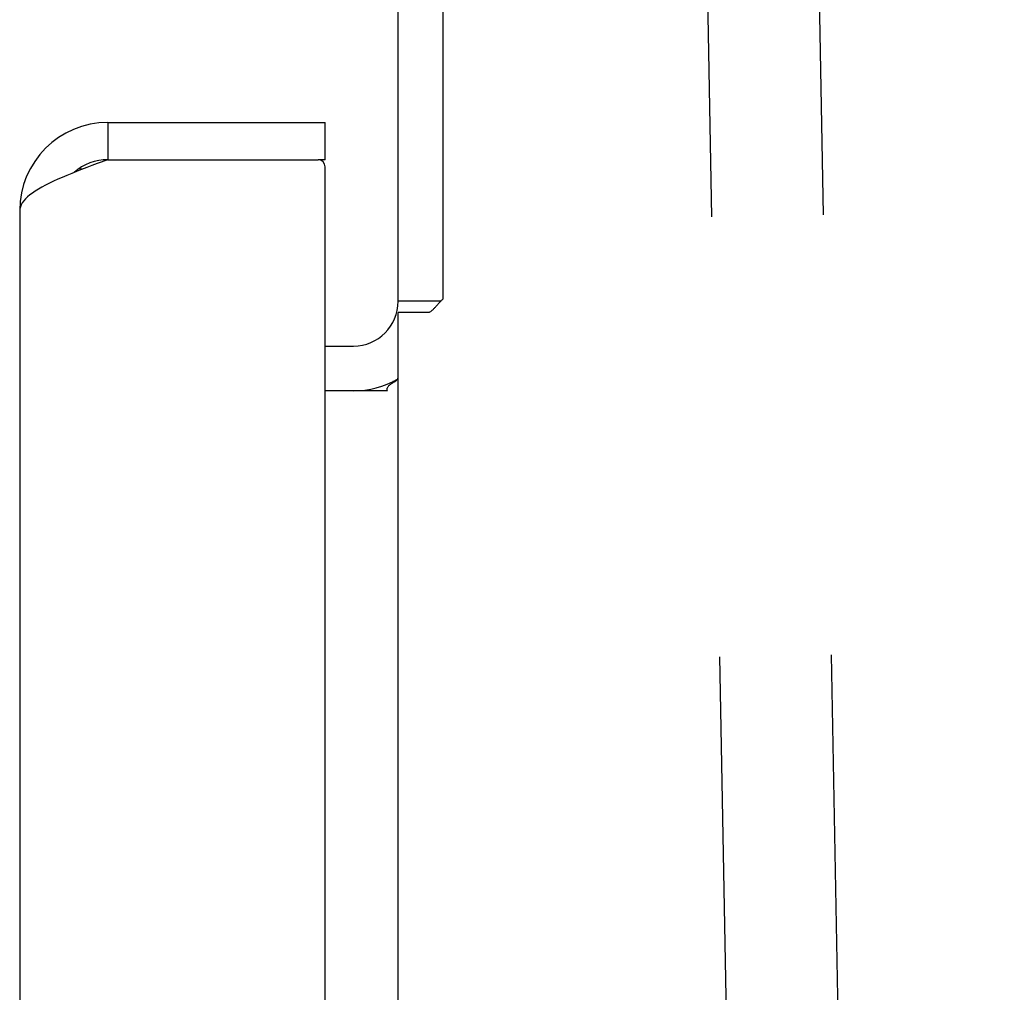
# Model space of a CAD drawing. Header units: inches. Extents: x 0 to 224, y 0 to 145.
# Tile 57 of 63: x 166.6 to 169.36, y 81.77 to 84.49. Entities that reach past the tile are written whole.
import ezdxf

# ---------------------------------------------------------------- set-up
doc = ezdxf.new("R2010")
doc.units = ezdxf.units.IN
doc.header["$LTSCALE"] = 12.302632
doc.header["$MEASUREMENT"] = 0
doc.linetypes.add('HIDDEN', pattern=[0.2, 0.1, -0.1])
doc.layers.get('0').update_dxf_attribs({"linetype": 'CONTINUOUS'})
doc.layers.add('DEFAULT_2', color=8, linetype='HIDDEN')

msp = doc.modelspace()

# ---------------------------------------------------------------- linework, layer by layer
at = {"color": 7, "linetype": 'Continuous'}
for p, q in [((167.6607, 83.7007), (167.6607, 86.7007)), ((167.7857, 86.7007), (167.7857, 83.7071)), ((166.8492, 84.2007), (166.8492, 84.0967)), ((167.4567, 84.0967), (167.4567, 84.2007)), ((167.4567, 84.0967), (167.4367, 84.0967)), ((167.7794, 83.7007), (167.6607, 83.7007)), ((167.7839, 83.7052), (167.7857, 83.7071)), ((167.6607, 22.2319), (167.6607, 83.6694)), ((167.7475, 83.6694), (167.6607, 83.6694)), ((167.4567, 83.5757), (167.5357, 83.5757)), ((167.6508, 83.4762), (167.6456, 83.4762)), ((167.6304, 83.4507), (167.4567, 83.4507))]:
    msp.add_line(p, q, dxfattribs=at)
at = {"color": 3, "linetype": 'Continuous'}
for p, q in [((166.8492, 84.2007), (167.4567, 84.2007)), ((166.8492, 84.0967), (166.8195, 84.0857)), ((166.8492, 84.0967), (167.4367, 84.0967)), ((167.4567, 21.8247), (167.4567, 84.0767)), ((166.6027, 83.9542), (166.6027, 21.9472))]:
    msp.add_line(p, q, dxfattribs=at)
for points in [[(166.8195, 84.0857), (166.8047, 84.0802), (166.7902, 84.0747), (166.7758, 84.0693), (166.7618, 84.0638)], [(166.7618, 84.0638), (166.748, 84.0583), (166.7346, 84.0528), (166.7217, 84.0473), (166.7092, 84.0419), (166.6972, 84.0364), (166.6857, 84.0309), (166.6749, 84.0254), (166.6647, 84.0199), (166.6551, 84.0145), (166.6463, 84.009), (166.6382, 84.0035), (166.6309, 83.998), (166.6244, 83.9925), (166.6187, 83.987), (166.6138, 83.9816), (166.6098, 83.9761), (166.6067, 83.9706), (166.6045, 83.9651), (166.6031, 83.9596), (166.6027, 83.9542)]]:
    msp.add_lwpolyline(points, dxfattribs=at)
at = {"color": 7, "linetype": 'Continuous'}
for points in [[(167.7715, 83.6921), (167.7729, 83.6937), (167.7744, 83.6953), (167.7759, 83.697), (167.7774, 83.6986), (167.7789, 83.7002), (167.7805, 83.7018), (167.7821, 83.7035), (167.7839, 83.7052)], [(167.7475, 83.6694), (167.7496, 83.671), (167.7517, 83.6726), (167.7536, 83.6741), (167.7555, 83.6757), (167.7573, 83.6773), (167.7591, 83.6788), (167.7607, 83.6803), (167.7622, 83.6818), (167.7636, 83.6833), (167.765, 83.6848), (167.7663, 83.6862), (167.7676, 83.6877), (167.7715, 83.6921)], [(167.6304, 83.4507), (167.63, 83.4525), (167.6299, 83.4543), (167.63, 83.456), (167.6303, 83.4576), (167.6308, 83.4592), (167.6315, 83.4607), (167.6325, 83.4622), (167.6336, 83.4638), (167.635, 83.4653), (167.6366, 83.4667), (167.6382, 83.468), (167.6399, 83.4693), (167.6418, 83.4706), (167.6438, 83.4718), (167.6459, 83.4731), (167.648, 83.4744), (167.65, 83.4756), (167.652, 83.4769), (167.654, 83.4783), (167.6558, 83.4797), (167.6573, 83.4812), (167.6586, 83.4826), (167.6595, 83.4841), (167.6602, 83.4855), (167.6606, 83.4869), (167.6607, 83.4883)], [(167.6509, 83.4762), (167.652, 83.4769), (167.654, 83.4783), (167.6558, 83.4797), (167.6573, 83.4811)]]:
    msp.add_lwpolyline(points, dxfattribs=at)
at = {"color": 3, "linetype": 'Continuous'}
for centre, radius, start, end in [((166.8492, 83.9542), 0.2465, 90, 180), ((167.4367, 84.0767), 0.02, 0, 90), ((167.5357, 83.7007), 0.25, 270, 299.573)]:
    msp.add_arc(centre, radius, start, end, dxfattribs=at)
at = {"color": 7, "linetype": 'Continuous'}
for centre, radius, start, end in [((166.8492, 83.9542), 0.1425, 90, 131.3832), ((166.7667, 83.8107), 0.26, 87.3764, 90), ((167.5357, 83.7007), 0.125, 270, 360)]:
    msp.add_arc(centre, radius, start, end, dxfattribs=at)
at = {"layer": 'DEFAULT_2', "color": 8, "linetype": 'HIDDEN'}
for p, q in [((168.5141, 85.1669), (169.0426, 56.1717)), ((168.8266, 85.1726), (169.3551, 56.1774))]:
    msp.add_line(p, q, dxfattribs=at)

doc.saveas('drawing.dxf')
